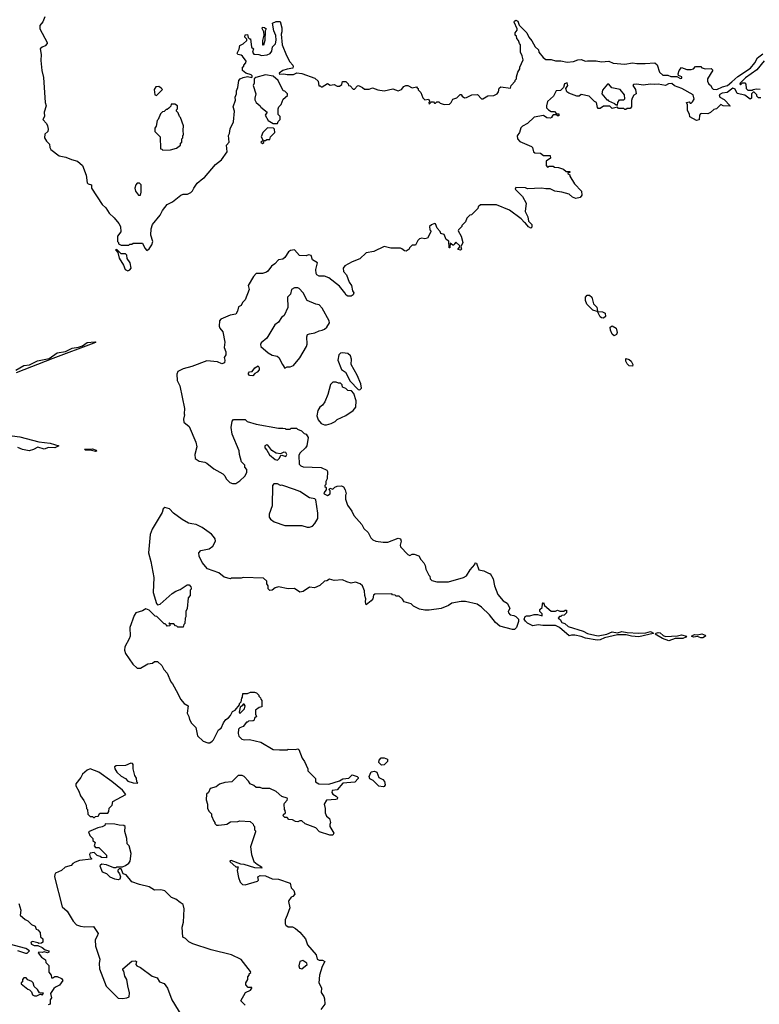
# Model space of a CAD drawing. Extents: x 2386423 to 2568864, y 578392 to 761999.
# Tile 84 of 256: x 2513495 to 2520412, y 610104 to 619309. Entities that reach past the tile are written whole.
import ezdxf

# ---------------------------------------------------------------- set-up
doc = ezdxf.new("R2010")
doc.units = 0

msp = doc.modelspace()

# ---------------------------------------------------------------- linework, layer by layer
at = {"layer": '0CON05XD'}
for points in [[(2513730, 619335), (2513710, 619290), (2513682.5, 619255), (2513682.5, 619225), (2513752.5, 619095), (2513752.5, 619085), (2513733.9, 619066.1), (2513705, 619053.3), (2513686.2, 619035), (2513697, 618983), (2513693.6, 618926.4), (2513702.9, 618835), (2513717, 618767), (2513734.3, 618535), (2513744, 618505), (2513723.3, 618445), (2513727.5, 618405), (2513710, 618375), (2513745, 618340), (2513756.4, 618316.4), (2513760, 618285), (2513756.7, 618265), (2513730.3, 618239.7), (2513728, 618205), (2513745, 618172.5), (2513772.5, 618145), (2513776.7, 618115), (2513787.5, 618095), (2513865, 618037.5), (2513925, 618024.2), (2513978.6, 618001.4), (2514036.4, 617986.4), (2514082, 617945), (2514116, 617855), (2514126, 617785), (2514135.7, 617775.7), (2514167.5, 617765), (2514166.7, 617735), (2514265, 617580), (2514299.3, 617549.3), (2514330.7, 617500.7), (2514377.7, 617457.7), (2514422.5, 617405), (2514437.5, 617375), (2514440, 617325), (2514410, 617285), (2514410, 617235), (2514420, 617225), (2514420, 617215), (2514445, 617200), (2514515, 617200), (2514525, 617210), (2514545, 617210), (2514555, 617220), (2514645, 617220), (2514663.9, 617173.9), (2514685, 617152.5), (2514705, 617167.5), (2514730, 617205), (2514740, 617235), (2514721.2, 617295), (2514724.2, 617355), (2514738, 617395), (2514808.7, 617481.3), (2514830.8, 617525), (2514875, 617580), (2514924.1, 617605.9), (2515001.2, 617668.8), (2515025, 617678), (2515065, 617678.8), (2515096.4, 617693.6), (2515112.5, 617707.5), (2515122.5, 617735), (2515155, 617780), (2515207.1, 617822.9), (2515223.8, 617835), (2515325, 617956.2), (2515381.2, 617998.8), (2515436.7, 618075), (2515430, 618135), (2515453.3, 618165), (2515446.7, 618225), (2515456.7, 618245), (2515462.3, 618287.7), (2515496, 618355), (2515504.2, 618454.2), (2515491.2, 618495), (2515513, 618557), (2515508.8, 618585), (2515523.3, 618615), (2515524, 618645), (2515536.4, 618673.6), (2515545, 618740), (2515557.5, 618755), (2515585, 618770), (2515625, 618777.5), (2515665, 618770), (2515670, 618775), (2515670, 618785), (2515660, 618795), (2515609.3, 618809.3), (2515580, 618835), (2515580, 618865), (2515590, 618875), (2515590, 618885), (2515610, 618905), (2515611.7, 618921.7), (2515579.5, 618969.5), (2515565, 618978.8), (2515535, 618983.3), (2515527.5, 618995), (2515546.4, 619033.6), (2515553.6, 619066.4), (2515585, 619082.5), (2515620, 619115), (2515618.3, 619128.3), (2515600, 619145), (2515603, 619167), (2515625, 619170), (2515631.7, 619141.7), (2515645, 619130), (2515655, 619130), (2515663.3, 619053.3), (2515680, 619035), (2515672.5, 619005), (2515686, 618986), (2515730, 618985), (2515755.7, 618975.7), (2515809.3, 618980.7), (2515837.6, 618992.4), (2515852.5, 619015), (2515860, 619055), (2515886.8, 619083.2), (2515893.2, 619116.8), (2515891.2, 619161.2), (2515871.9, 619205), (2515860, 619275), (2515895, 619291.2), (2515931.7, 619291.7), (2515947, 619233), (2515947.5, 619195), (2515940, 619175), (2515950, 619075), (2515990, 618975), (2516022.5, 618915), (2516050, 618885), (2516052.5, 618875), (2516050, 618855), (2515995, 618847.5), (2515955, 618832.5), (2515921.7, 618808.3), (2515925, 618800), (2515965, 618803.3), (2515995, 618796.7), (2516055, 618796.7), (2516086.4, 618813.6), (2516135, 618806.7), (2516255, 618762.5), (2516287.5, 618735), (2516291.7, 618691.7), (2516305, 618690), (2516315, 618680), (2516325, 618680), (2516375, 618712.5), (2516398.3, 618698.3), (2516435, 618702.5), (2516465, 618687.5), (2516485, 618687.5), (2516508.3, 618701.7), (2516515, 618730), (2516545, 618730), (2516568.3, 618708.3), (2516570, 618695), (2516585, 618690), (2516615, 618660), (2516625, 618660), (2516655, 618690), (2516665, 618692.5), (2516700, 618675), (2516718.3, 618658.3), (2516761.7, 618658.3), (2516795, 618672.5), (2516843, 618653), (2516905, 618643.3), (2516985, 618662.5), (2517035, 618642.5), (2517065, 618657.5), (2517087, 618683), (2517105, 618692.5), (2517125, 618692.5), (2517165, 618672.5), (2517205, 618680), (2517211.7, 618671.7), (2517220, 618665), (2517221.7, 618651.7), (2517247, 618627), (2517265, 618580), (2517285, 618560), (2517316.7, 618566.7), (2517330, 618545), (2517320, 618535), (2517325, 618520), (2517345, 618540), (2517365, 618540), (2517375, 618530), (2517385, 618530), (2517395, 618540), (2517415, 618540), (2517428.3, 618528.3), (2517465, 618517.5), (2517515, 618520), (2517530, 618535), (2517545, 618567.5), (2517582.3, 618577.7), (2517615, 618610), (2517625, 618610), (2517633.6, 618593.6), (2517655, 618580), (2517675, 618582.5), (2517723.6, 618606.4), (2517775, 618610), (2517815, 618570), (2517825, 618570), (2517873.6, 618596.4), (2517928.3, 618601.7), (2517960, 618615), (2517972.5, 618635), (2517980.5, 618669.5), (2517995, 618682.5), (2518085, 618670), (2518090, 618695), (2518130, 618735), (2518130, 618745), (2518140, 618755), (2518140, 618775), (2518153, 618817), (2518171.7, 618848.3), (2518172.5, 618865), (2518202.5, 618935), (2518195, 618970), (2518177.5, 619005), (2518180, 619075), (2518170, 619085), (2518160, 619115), (2518143, 619133), (2518140, 619155), (2518130, 619165), (2518130, 619185), (2518147.5, 619212.5), (2518147.5, 619225), (2518120, 619285), (2518121.2, 619295), (2518135, 619305.7), (2518153.3, 619295), (2518165, 619257.5), (2518237.3, 619187.3), (2518255.8, 619145.8), (2518285, 619110), (2518314.2, 619054.2), (2518345.8, 619025.8), (2518351.2, 619005), (2518390, 618955), (2518415, 618936.7), (2518465, 618935.8), (2518504.3, 618924.3), (2518556.1, 618923.9), (2518615, 618912.5), (2518675, 618918.8), (2518715, 618933.3), (2518745, 618936.7), (2518785, 618921.2), (2518805.9, 618925.9), (2518885, 618923.8), (2518935, 618913.8), (2519005, 618920), (2519043.9, 618903.9), (2519155, 618894), (2519226.1, 618906.1), (2519265, 618898.8), (2519345, 618898.8), (2519435, 618906.7), (2519457.9, 618887.9), (2519477.5, 618817.5), (2519510.3, 618790.3), (2519555, 618790), (2519585, 618776.7), (2519639.3, 618779.3), (2519675, 618758.8), (2519688, 618762), (2519686.7, 618775), (2519657.5, 618787.5), (2519653.9, 618803.9), (2519662.9, 618835), (2519685, 618862.5), (2519735, 618843.8), (2519775, 618842.5), (2519795, 618850), (2519815, 618870), (2519865, 618870), (2519875, 618860), (2519908.3, 618848.3), (2519961.7, 618851.7), (2519977, 618837), (2519927.5, 618755), (2519927.5, 618735), (2519940, 618705), (2519956.4, 618696.4), (2519969.5, 618669.5), (2519980.6, 618660.6), (2520015, 618657.5), (2520068.6, 618681.4), (2520115, 618692.9), (2520153.4, 618726.6), (2520211.5, 618778.5), (2520328, 618855), (2520371.2, 618905), (2520395, 618952.5), (2520445, 618988.8)], [(2515775, 619070), (2515770, 619070), (2515769.2, 619115), (2515780, 619165), (2515777, 619197), (2515763.6, 619226.4), (2515765, 619240), (2515785.8, 619235.8), (2515798.8, 619225), (2515790, 619205), (2515787.5, 619115), (2515775, 619070)], [(2520455.7, 618925), (2520388.9, 618841.1), (2520281.2, 618765), (2520232.5, 618715), (2520230, 618705), (2520235, 618700), (2520255, 618720), (2520275, 618720), (2520287, 618707), (2520290, 618665), (2520305, 618650), (2520345, 618650), (2520353, 618657), (2520385, 618662.5), (2520418.3, 618658.3)], [(2515905, 618340), (2515911.7, 618358.3), (2515930, 618375), (2515930, 618405), (2515912.5, 618422.5), (2515913, 618477), (2515920, 618495), (2515940, 618515), (2515960, 618565), (2515998.3, 618601.7), (2516000, 618615), (2515975, 618640), (2515960, 618645), (2515910.7, 618740.7), (2515865, 618780), (2515795, 618792.5), (2515703, 618767), (2515687.5, 618755), (2515687.5, 618715), (2515677.5, 618695), (2515703.3, 618615), (2515692.5, 618575), (2515695, 618560), (2515707.5, 618535), (2515742.5, 618505), (2515750.7, 618490.7), (2515810, 618445), (2515790, 618415), (2515820, 618365), (2515865, 618340), (2515905, 618340)], [(2520140, 618505), (2520135, 618500), (2520075, 618502.5), (2520053, 618517), (2520010, 618475), (2519985, 618470), (2519955, 618440), (2519931.7, 618428.3), (2519875, 618432.5), (2519861.7, 618428.3), (2519852.5, 618415), (2519848.3, 618371.7), (2519825, 618367.5), (2519761.7, 618401.7), (2519760, 618425), (2519740.7, 618460.7), (2519741.7, 618511.7), (2519730, 618535), (2519755, 618540), (2519765, 618530), (2519775, 618530), (2519788.3, 618541.7), (2519802.5, 618565), (2519792.5, 618605), (2519687.5, 618665), (2519620, 618690), (2519595, 618711.5), (2519561.1, 618708.9), (2519535, 618692.5), (2519465, 618706.4), (2519435, 618702), (2519394, 618706), (2519325, 618697.5), (2519265, 618706.2), (2519236.4, 618703.6), (2519227.5, 618695), (2519252.5, 618655), (2519260, 618615), (2519237, 618603), (2519223.6, 618576.4), (2519217, 618553), (2519217, 618493), (2519205, 618480), (2519175, 618480), (2519165, 618470), (2519155, 618470), (2519145, 618480), (2519095, 618480), (2519085, 618490), (2519035, 618480), (2519015, 618500), (2518955, 618500), (2518925, 618480), (2518905, 618480), (2518898.3, 618488.3), (2518890, 618535), (2518870, 618545), (2518820, 618595), (2518745, 618610), (2518727, 618593), (2518705, 618592.5), (2518631.7, 618621.7), (2518612.5, 618635), (2518602.5, 618665), (2518622.5, 618695), (2518615, 618717.5), (2518590.7, 618709.3), (2518580, 618675), (2518551.7, 618648.3), (2518512.5, 618645), (2518486.7, 618595), (2518432.5, 618545), (2518422.5, 618505), (2518422.5, 618485), (2518440, 618465), (2518465, 618450), (2518495, 618450), (2518515, 618430), (2518538.3, 618428.3), (2518538.3, 618411.7), (2518525, 618410), (2518515, 618420), (2518485, 618420), (2518470, 618405), (2518470, 618395), (2518455, 618387.5), (2518425, 618392.5), (2518395, 618412.5), (2518305, 618396.7), (2518245, 618340), (2518197.5, 618315), (2518181.7, 618298.3), (2518170, 618255), (2518148.3, 618221.7), (2518150, 618195), (2518171.7, 618171.7), (2518280, 618125), (2518290, 618115), (2518300, 618075), (2518313, 618063), (2518365, 618060), (2518395, 618040), (2518455, 618040), (2518460, 618015), (2518420, 617985), (2518420, 617945), (2518431.7, 617931.7), (2518445, 617940), (2518485, 617940), (2518495, 617930), (2518535, 617927.5), (2518581.7, 617911.7), (2518605, 617890), (2518638.3, 617888.3), (2518638.3, 617881.7), (2518621.7, 617878.3), (2518621.7, 617871.7), (2518638.3, 617858.3), (2518640, 617845), (2518683.6, 617773.6), (2518750, 617705), (2518751.7, 617668.3), (2518735, 617647.5), (2518695, 617638.8), (2518665, 617648.8), (2518635, 617677.5), (2518565, 617696.2), (2518500, 617705), (2518455, 617728.8), (2518415, 617726.2), (2518375, 617733.8), (2518245, 617727.5), (2518225, 617737.5), (2518135, 617740), (2518130, 617725), (2518197, 617657), (2518230, 617595), (2518222.5, 617515), (2518247.3, 617467.3), (2518252.5, 617425), (2518285.7, 617395), (2518285, 617370), (2518275, 617360), (2518252, 617372), (2518226.7, 617406.7), (2518215, 617412.5), (2518185, 617447.5), (2518075, 617526.7), (2517955, 617576.7), (2517805, 617577.5), (2517781.7, 617558.3), (2517780, 617545), (2517720, 617485), (2517705, 617480), (2517677, 617453), (2517665, 617420), (2517630, 617385), (2517630, 617375), (2517597.5, 617345), (2517596.7, 617335), (2517623.9, 617283.9), (2517638.8, 617225), (2517620, 617185), (2517627.5, 617165), (2517617, 617153), (2517591.7, 617161.7), (2517608.3, 617181.7), (2517610, 617195), (2517575, 617230), (2517560, 617215), (2517555, 617200), (2517545, 617200), (2517521.7, 617218.3), (2517517.5, 617175), (2517510, 617175), (2517508.3, 617238.3), (2517482.5, 617255), (2517465, 617300), (2517435, 617310), (2517428.3, 617328.3), (2517399.3, 617359.3), (2517385, 617400), (2517375, 617402.5), (2517345, 617390), (2517327.5, 617375), (2517330, 617345), (2517340, 617335), (2517340, 617325), (2517310, 617265), (2517285, 617260), (2517255, 617267.5), (2517235, 617260), (2517217.5, 617245), (2517195, 617200), (2517165, 617200), (2517140, 617175), (2517136.4, 617163.6), (2517110, 617145), (2517095, 617147.5), (2517067.7, 617167.7), (2517055, 617173.3), (2516965, 617173.3), (2516905, 617190), (2516807, 617143), (2516735, 617130), (2516675, 617072.5), (2516605, 617046.7), (2516535, 617006.7), (2516520, 616985), (2516523.8, 616955), (2516550, 616925), (2516576.7, 616855), (2516598, 616825), (2516606, 616775), (2516621.2, 616755), (2516615, 616736.2), (2516595, 616724.2), (2516565, 616724), (2516546.7, 616735), (2516536.2, 616756.2), (2516485, 616817.5), (2516387, 616897), (2516345, 616910), (2516295, 616910), (2516275, 616922.5), (2516266.7, 616935), (2516263.3, 616975), (2516280, 617035), (2516233.6, 617063.6), (2516220, 617105), (2516195, 617110), (2516175, 617102.5), (2516113, 617103), (2516065, 617157.5), (2516028.3, 617151.7), (2516010, 617140), (2515973.9, 617086.1), (2515955, 617071.2), (2515915, 617062.5), (2515882.5, 617025), (2515850, 617005), (2515815, 616956.7), (2515802.3, 616947.7), (2515765, 616936.2), (2515705, 616936.7), (2515681.7, 616908.3), (2515632.5, 616825), (2515640, 616785), (2515605, 616690), (2515580, 616665), (2515565, 616637.5), (2515540, 616625), (2515532.5, 616585), (2515517.5, 616555), (2515462.3, 616547.7), (2515375, 616510), (2515363.3, 616495), (2515360, 616445), (2515367.5, 616425), (2515395, 616390), (2515412.5, 616295), (2515407.5, 616245), (2515422.5, 616205), (2515422.5, 616175), (2515408.3, 616151.7), (2515413.3, 616125), (2515409.2, 616100.8), (2515385, 616091.2), (2515345, 616108.8), (2515245, 616118.8), (2515105, 616068), (2515025, 616046), (2514975, 616018.8), (2514964.3, 615995.7), (2514967.3, 615937.3), (2514993.8, 615885), (2515037.5, 615675), (2515032.5, 615625), (2515037.5, 615615), (2515027.5, 615575), (2515030, 615545), (2515080, 615505), (2515141.7, 615358.3), (2515151.2, 615315), (2515133.8, 615245), (2515137.5, 615205), (2515175, 615182.5), (2515225, 615172.5), (2515245, 615162.5), (2515309.3, 615109.3), (2515395, 615062.5), (2515412.5, 615045), (2515427.5, 615015), (2515461.7, 614981.7), (2515485, 614973.3), (2515515, 614973.3), (2515555, 614997.5), (2515599.3, 615040.7), (2515620, 615075), (2515620, 615105), (2515600, 615125), (2515600, 615145), (2515570, 615175), (2515550, 615245), (2515547, 615277), (2515483.6, 615433.6), (2515473.3, 615495), (2515482.5, 615555), (2515495, 615570), (2515605, 615570), (2515623, 615553), (2515705, 615527.5), (2515915, 615488.8), (2515955, 615490), (2515977, 615487), (2515985, 615480), (2516025, 615480), (2516035, 615490), (2516085, 615490), (2516091.7, 615481.7), (2516130, 615465), (2516155, 615440), (2516175, 615432.5), (2516193.6, 615403.6), (2516180, 615325), (2516166.7, 615305), (2516113.3, 615255), (2516106.7, 615235), (2516107.5, 615155), (2516125, 615137.5), (2516145, 615130), (2516315, 615122.5), (2516367, 615097), (2516372.5, 615085), (2516370, 615015), (2516358.3, 614991.7), (2516357.5, 614962.5), (2516350, 614955), (2516350, 614945), (2516360, 614935), (2516360, 614915), (2516340, 614885), (2516342.5, 614875), (2516375, 614860), (2516400, 614875), (2516400, 614905), (2516390, 614915), (2516395, 614930), (2516425, 614920), (2516441.7, 614938.3), (2516465, 614947.5), (2516505, 614950), (2516523, 614943), (2516537.5, 614915), (2516547.5, 614875), (2516542.5, 614865), (2516543.3, 614825), (2516559.3, 614769.3), (2516602.5, 614715), (2516620, 614675), (2516695, 614590), (2516713.6, 614553.6), (2516752.5, 614515), (2516777.5, 614465), (2516796.4, 614446.4), (2516825, 614432.5), (2516895, 614423.3), (2516937, 614423), (2517035, 614462.5), (2517056.7, 614456.7), (2517062.5, 614435), (2517052.5, 614395), (2517055, 614380), (2517125, 614310), (2517145, 614300), (2517165, 614312.5), (2517185, 614312.5), (2517226.4, 614296.4), (2517245, 614262.5), (2517275, 614230), (2517287, 614207), (2517293, 614173), (2517320, 614115), (2517330, 614105), (2517333, 614083), (2517350, 614065), (2517395, 614052.5), (2517505, 614053.3), (2517645, 614092.5), (2517675, 614110), (2517707.5, 614165), (2517750, 614215), (2517755, 614230), (2517767, 614227), (2517790, 614165), (2517835, 614157.5), (2517885, 614130), (2517895, 614130), (2517921.7, 614081.7), (2517936.7, 614015), (2517966.4, 613936.4), (2518017.5, 613875), (2518053, 613853), (2518070, 613825), (2518077.5, 613805), (2518062.5, 613775), (2518065, 613762.5), (2518082.5, 613745), (2518115, 613740), (2518135, 613730), (2518160.4, 613705), (2518158.7, 613681.3), (2518140, 613625), (2518123, 613607), (2518105, 613606.7), (2517985, 613640), (2517945, 613672.5), (2517887.5, 613745), (2517815, 613816.7), (2517773.9, 613843.9), (2517665, 613868.8), (2517625, 613868.8), (2517535, 613853.3), (2517505, 613832.5), (2517437, 613803), (2517325, 613787.5), (2517285, 613787.5), (2517235, 613797.5), (2517176.4, 613826.4), (2517155, 613846.7), (2517090, 613865), (2517075, 613890), (2517045, 613920), (2517015, 613920), (2517005, 613930), (2516983, 613933), (2516975, 613940), (2516815, 613937.5), (2516805, 613930), (2516796.7, 613895), (2516783.3, 613875), (2516735, 613840), (2516730, 613865), (2516732.5, 613895), (2516722.5, 613925), (2516719.3, 613969.3), (2516700, 614015), (2516680, 614035), (2516635, 614050), (2516595, 614042.5), (2516555, 614052.5), (2516515, 614072.5), (2516435, 614067.5), (2516393, 614077), (2516367, 614063), (2516345, 614060), (2516301.7, 614018.3), (2516251.7, 613998.3), (2516205, 614002.5), (2516146.1, 613963.9), (2516115, 613956.7), (2516065, 613992.5), (2516005, 613986.7), (2515915, 614006), (2515885, 613996.2), (2515855.8, 613974.2), (2515833.3, 613973.3), (2515818.3, 613988.3), (2515817.5, 614015), (2515807.5, 614035), (2515805, 614060), (2515775, 614087.5), (2515585, 614092.5), (2515565, 614087.5), (2515475, 614087.5), (2515465, 614082.5), (2515408.3, 614098.3), (2515357, 614137), (2515250, 614175), (2515202.5, 614235), (2515172.5, 614295), (2515170, 614325), (2515190, 614345), (2515266.6, 614363.4), (2515302.4, 614387.6), (2515326, 614435), (2515322.5, 614455), (2515308.7, 614478.7), (2515290.3, 614500.3), (2515200.3, 614560.3), (2515145, 614590.5), (2515105, 614594.4)], [(2519085, 618510), (2519090, 618535), (2519105, 618560), (2519145, 618560), (2519155, 618570), (2519152.5, 618605), (2519110, 618655), (2519033, 618673), (2519005, 618707.5), (2518993, 618707), (2518945, 618650), (2518940, 618615), (2518985, 618560), (2518995, 618560), (2519001.7, 618551.7), (2519057, 618527), (2519071.7, 618511.7), (2519085, 618510)], [(2514775, 618600), (2514830, 618655), (2514819.3, 618669.3), (2514795, 618683.3), (2514769.3, 618680.7), (2514752.5, 618655), (2514760, 618605), (2514775, 618600)], [(2520425, 618580), (2520405, 618580), (2520390, 618595), (2520390, 618605), (2520365, 618630), (2520355, 618630), (2520340, 618615), (2520340, 618575), (2520325, 618567.5), (2520275, 618602.5), (2520205, 618620), (2520185, 618660), (2520165, 618668.8), (2520110.3, 618629.7), (2520065, 618620.8), (2520037.5, 618605), (2520043.6, 618583.6), (2520083, 618563), (2520140, 618505)], [(2514835, 618090), (2514905, 618092.5), (2514961.7, 618108.3), (2515000, 618135), (2515000, 618155), (2515010, 618165), (2515010, 618195), (2515020, 618205), (2515020, 618225), (2515027.5, 618232.5), (2515022.5, 618275), (2515027, 618317), (2515000, 618395), (2514990, 618405), (2514978.3, 618438.3), (2514960, 618455), (2514960, 618465), (2514970, 618475), (2514970, 618505), (2514945, 618520), (2514911.7, 618518.3), (2514908.3, 618501.7), (2514888.3, 618481.7), (2514875, 618470), (2514865, 618470), (2514845, 618450), (2514831.7, 618448.3), (2514811.7, 618428.3), (2514790, 618375), (2514780, 618365), (2514770, 618315), (2514760, 618295), (2514760, 618265), (2514810, 618215), (2514811.7, 618101.7), (2514825, 618100), (2514835, 618090)], [(2515765, 618150), (2515778.3, 618161.7), (2515781.7, 618178.3), (2515795, 618180), (2515805, 618190), (2515835, 618190), (2515840, 618215), (2515880, 618255), (2515877, 618287), (2515870, 618295), (2515813, 618297), (2515767.5, 618255), (2515752.5, 618215), (2515770, 618185), (2515770, 618175), (2515750, 618165), (2515765, 618150)], [(2514625, 617670), (2514632.5, 617695), (2514630, 617765), (2514615, 617780), (2514595, 617780), (2514580, 617765), (2514572.5, 617735), (2514577.5, 617705), (2514605, 617670), (2514625, 617670)], [(2514505, 616960), (2514525, 616970), (2514537.5, 616985), (2514527.5, 617035), (2514500, 617075), (2514498.3, 617108.3), (2514485, 617120), (2514445, 617120), (2514405, 617160), (2514391.7, 617158.3), (2514411.7, 617131.7), (2514425, 617080), (2514466.7, 617015), (2514482.5, 616975), (2514505, 616960)], [(2515975, 616050), (2515995, 616062.5), (2516025, 616063.3), (2516055, 616077.5), (2516115, 616147.5), (2516176.7, 616255), (2516182.5, 616275), (2516180, 616345), (2516187.5, 616365), (2516205, 616373.3), (2516255, 616380), (2516295, 616401.2), (2516325, 616406), (2516346.7, 616415), (2516368.8, 616435), (2516391.2, 616475), (2516390, 616495), (2516325, 616612.5), (2516295, 616642.5), (2516265, 616648.8), (2516184, 616684), (2516147.5, 616755), (2516110, 616795), (2516095, 616802.5), (2516065, 616802.5), (2516037.5, 616785), (2516027, 616743), (2516000, 616715), (2516001.7, 616618.3), (2515967.5, 616545), (2515942.5, 616525), (2515915, 616482.5), (2515882.5, 616455), (2515805, 616332.5), (2515753.6, 616286.4), (2515747, 616273), (2515750, 616255), (2515818, 616195), (2515855, 616173.1), (2515903, 616163), (2515919.7, 616149.7), (2515954.2, 616084.2), (2515975, 616050)], [(2518895, 616580), (2518855, 616592.5), (2518798.6, 616648.6), (2518787.5, 616685), (2518786.1, 616713.9), (2518802.5, 616735), (2518825, 616734), (2518845.6, 616715.6), (2518861.2, 616651.2), (2518891.7, 616621.7), (2518900, 616585), (2518895, 616580)], [(2518955, 616517.5), (2518935, 616521.2), (2518925, 616530), (2518900, 616580), (2518945, 616577.5), (2518970, 616565), (2518972.5, 616535), (2518955, 616517.5)], [(2519055, 616353.8), (2519035, 616367.5), (2519021.2, 616405), (2519017.5, 616435), (2519035, 616447.5), (2519072.5, 616425), (2519083.3, 616385), (2519077.5, 616365), (2519055, 616353.8)], [(2513457.5, 616032.5), (2513535, 616077.5), (2513586.2, 616083.8), (2513660.3, 616119.7), (2513769.4, 616140.6), (2513845, 616193.3), (2513923.1, 616206.9), (2513985, 616238.2), (2514045, 616246.5), (2514081.5, 616258.5), (2514125, 616292.2), (2514198.8, 616298.8), (2514206.7, 616295), (2514188.8, 616285), (2513805, 616142.9), (2513461.1, 616008.9)], [(2516675, 615850), (2516690, 615865), (2516686.7, 615905), (2516652.5, 615985), (2516595.9, 616085.9), (2516597.1, 616135), (2516589.4, 616165), (2516565, 616188.6), (2516514.2, 616195.8), (2516495, 616192), (2516480.8, 616175), (2516470, 616125), (2516505, 616040), (2516542.5, 616015), (2516585, 615930), (2516661.7, 615851.7), (2516675, 615850)], [(2519225, 616070), (2519195, 616073.3), (2519175, 616092.5), (2519163.3, 616115), (2519165, 616140), (2519195, 616132.5), (2519213.3, 616115), (2519227.5, 616085), (2519225, 616070)], [(2515675, 615980), (2515645, 615982), (2515634.2, 615995), (2515636, 616005), (2515644.5, 616015.5), (2515668.8, 616021.2), (2515692.5, 616055), (2515725, 616073.3), (2515735.6, 616055), (2515734, 616035), (2515717.1, 616012.9), (2515695, 616002.5), (2515675, 615980)], [(2516345, 615520), (2516365, 615522.5), (2516407, 615533), (2516445, 615552.5), (2516465, 615572.5), (2516545, 615607.5), (2516612.5, 615655), (2516637.5, 615685), (2516642.5, 615745), (2516620, 615815), (2516598.3, 615838.3), (2516563, 615843), (2516545, 615860), (2516513.6, 615873.6), (2516510, 615895), (2516495, 615910), (2516475, 615910), (2516455, 615920), (2516425, 615920), (2516411.7, 615908.3), (2516403, 615897), (2516377.5, 615805), (2516350, 615735), (2516327.5, 615705), (2516302.5, 615685), (2516283.3, 615655), (2516273.8, 615605), (2516285, 615567.5), (2516315, 615532.5), (2516345, 615520)], [(2513425, 615418), (2513495, 615408.1), (2513675, 615363.6), (2513780.2, 615350.2), (2513862.5, 615325), (2513825, 615307.8), (2513765, 615308.9), (2513723.9, 615293.9), (2513665, 615312), (2513625, 615290), (2513585, 615278), (2513520.3, 615290.3), (2513478.8, 615308.8)], [(2514205, 615272.5), (2514155, 615284.3), (2514110, 615285), (2514100, 615295), (2514175, 615295.6), (2514210, 615285), (2514212.5, 615275), (2514205, 615272.5)], [(2515905, 615192.5), (2515923.1, 615205), (2515936, 615234), (2515945, 615236.7), (2515985, 615225.8), (2515994.4, 615245), (2515985, 615262.5), (2515965, 615264.3), (2515935, 615250), (2515895, 615255.5), (2515852, 615282), (2515815, 615330.6), (2515805, 615333.1), (2515788, 615325), (2515787.1, 615305), (2515805.8, 615285), (2515830.5, 615240.5), (2515885, 615196.9), (2515905, 615192.5)], [(2516205, 614563.8), (2516232.5, 614575), (2516255, 614597.5), (2516283, 614647), (2516283.3, 614695), (2516265, 614820), (2516255, 614830), (2516205, 614837.5), (2516115, 614896.7), (2516065.9, 614915.9), (2515947, 614957), (2515933, 614953), (2515905, 614970), (2515871.7, 614968.3), (2515860, 614955), (2515857.5, 614765), (2515827.5, 614685), (2515828.3, 614658.3), (2515840.7, 614640.7), (2515875, 614613.3), (2515975, 614580), (2516135, 614581.2), (2516183.9, 614563.9), (2516205, 614563.8)], [(2515105, 614594.4), (2515073, 614603), (2515013.8, 614635), (2514933.3, 614695), (2514896.2, 614735), (2514852.5, 614747.5), (2514836.7, 614735), (2514827.7, 614702.3), (2514734.3, 614545.7), (2514715.7, 614495), (2514700, 614325), (2514722, 614245), (2514748.8, 614095), (2514743.9, 613953.9), (2514775, 613850), (2514785, 613840), (2514810, 613845), (2514922.5, 613945), (2514953.9, 613966.1), (2514995, 613982.5), (2515060, 614025), (2515080, 614025), (2515097, 614007), (2515100, 613995), (2515100, 613985), (2515090, 613975), (2515090, 613925), (2515070, 613905), (2515060, 613805), (2515050, 613775), (2515050, 613725), (2515042.5, 613715), (2515040, 613665), (2515030, 613655), (2515025, 613630), (2514975, 613630), (2514965, 613640), (2514951.7, 613641.7), (2514935, 613660), (2514900, 613660), (2514895, 613670), (2514890, 613665), (2514900, 613660), (2514898.3, 613641.7), (2514875, 613640), (2514868.3, 613648.3), (2514855, 613660), (2514845, 613660), (2514778.3, 613728.3), (2514761.7, 613731.7), (2514705, 613790), (2514675, 613800), (2514645, 613782.5), (2514580, 613765), (2514565, 613740), (2514523.9, 613626.1), (2514526.7, 613545), (2514520, 613520), (2514477.5, 613445), (2514476.2, 613415), (2514485, 613382.5), (2514553.3, 613285), (2514595, 613247.5), (2514625, 613247.5), (2514693, 613287), (2514737, 613293), (2514755, 613310), (2514785, 613310), (2514825, 613270), (2514842.5, 613235), (2514875, 613200), (2514908.3, 613118.3), (2514925, 613100), (2514975, 613010), (2514997.5, 612955), (2515032.5, 612915), (2515070, 612895), (2515062.5, 612825), (2515077.5, 612795), (2515082.5, 612765), (2515100.7, 612730.7), (2515141.7, 612691.7), (2515157.5, 612615), (2515210, 612565), (2515255, 612547.5), (2515271.7, 612548.3), (2515296.4, 612563.6), (2515307.5, 612575), (2515355, 612670), (2515380, 612685), (2515400, 612735), (2515423, 612767), (2515448.3, 612781.7), (2515467, 612803), (2515485, 612840), (2515510, 612855), (2515550, 612905), (2515550, 612915), (2515567, 612933), (2515573, 612967), (2515580, 612975), (2515581.7, 613008.3), (2515625, 613010), (2515655, 613022.5), (2515691.7, 613021.7), (2515710, 613015), (2515730, 612995), (2515730, 612985), (2515748.3, 612968.3), (2515750, 612955), (2515760, 612945), (2515760, 612885), (2515735, 612880), (2515700, 612855), (2515700, 612815), (2515710, 612795), (2515691.7, 612778.3), (2515688.3, 612761.7), (2515677, 612753), (2515635, 612750), (2515625, 612740), (2515615, 612740), (2515585, 612700), (2515555, 612690), (2515540, 612675), (2515537.5, 612635), (2515545, 612610), (2515573.9, 612583.9), (2515595, 612577.5), (2515645, 612580), (2515750, 612555), (2515865, 612487.5), (2515925, 612482.5), (2515995, 612482.5), (2516005, 612490), (2516075, 612487.5), (2516095, 612492.5), (2516105, 612487.5), (2516136.7, 612405), (2516157.5, 612375), (2516190, 612305), (2516190, 612285), (2516260, 612215), (2516260, 612185), (2516293.6, 612163.6), (2516385, 612163.3), (2516487, 612193), (2516518.3, 612211.7), (2516571.7, 612218.3), (2516605, 612250), (2516650, 612235), (2516660, 612225), (2516660, 612215), (2516628.3, 612181.7), (2516518.3, 612171.7), (2516465, 612110), (2516417, 612103), (2516413.3, 612085), (2516425, 612067.5), (2516455, 612050), (2516467, 612037), (2516465, 612022.5), (2516453, 612017), (2516365, 612012.5), (2516342.5, 611975), (2516352.5, 611935), (2516351.2, 611895), (2516364.2, 611864.2), (2516391.7, 611841.7), (2516402.5, 611805), (2516393.9, 611786.1), (2516396.7, 611765), (2516433.3, 611705), (2516423.8, 611686.2), (2516395, 611686), (2516300, 611715), (2516265, 611752.5), (2516165, 611790), (2516135, 611820), (2516115, 611820), (2516095, 611810), (2516075, 611812.5), (2516047, 611827), (2516013, 611833), (2515995, 611850), (2515975, 611850), (2515960, 611865), (2515961.7, 611878.3), (2515980, 611895), (2515977, 611917), (2515970, 611925), (2515967.5, 611975), (2515970, 611985), (2515996.7, 612013.3), (2516000, 612025), (2515995, 612030), (2515945, 612047.5), (2515893, 612093), (2515835, 612122.5), (2515765, 612120), (2515745, 612130), (2515705, 612130), (2515685, 612150), (2515650, 612165), (2515635, 612190), (2515595, 612232.5), (2515575, 612242.5), (2515538.3, 612241.7), (2515480, 612185), (2515415, 612177.5), (2515365, 612162.5), (2515331.7, 612138.3), (2515275, 612120), (2515260, 612085), (2515243, 612067), (2515240, 612015), (2515252.5, 611975), (2515252.5, 611935), (2515267, 611907), (2515287.5, 611885), (2515287.5, 611865), (2515310, 611815), (2515320, 611805), (2515320, 611795), (2515335, 611780), (2515355, 611777.5), (2515410, 611785), (2515431.7, 611788.3), (2515465, 611810), (2515535, 611812.5), (2515555, 611820), (2515651.7, 611811.7), (2515678.3, 611788.3), (2515680, 611775), (2515690, 611765), (2515690, 611735), (2515700, 611725), (2515700, 611715), (2515653.6, 611576.4), (2515662.5, 611505), (2515685, 611440), (2515715, 611412.5), (2515755, 611390), (2515760, 611375), (2515695, 611381.2), (2515595, 611411.2), (2515563.3, 611413.3), (2515473.3, 611446.7), (2515460, 611445), (2515462.5, 611435), (2515515, 611390), (2515538.3, 611388.3), (2515530, 611355), (2515540.7, 611290.7), (2515557.5, 611245), (2515580, 611225), (2515605, 611221.2), (2515717.5, 611255), (2515727.5, 611265), (2515723, 611297), (2515745, 611308.8), (2515795, 611303.8), (2515857.3, 611277.3), (2515915, 611274.3), (2516024, 611235), (2516033.2, 611193.2), (2516058.8, 611168.8), (2516067.5, 611135), (2516049.3, 611110.7), (2516032.5, 611105), (2516013.3, 611075), (2516010, 611065), (2516021.2, 611005), (2515996.2, 610936.2), (2515978.8, 610895), (2515977, 610857), (2515982.5, 610845), (2516005, 610827.5), (2516045, 610827.5), (2516075, 610812.5), (2516115, 610777.5), (2516167.5, 610715), (2516185, 610660), (2516267.5, 610565), (2516276.7, 610525), (2516295, 610516.2), (2516326.2, 610516.2), (2516347.5, 610505), (2516323.6, 610456.4), (2516297.5, 610375), (2516292.5, 610305), (2516316.4, 610256.4), (2516313, 610213), (2516338.3, 610178.3), (2516346.7, 610155), (2516350, 610105), (2516310, 610055)], [(2518895, 613509.4), (2518786.8, 613526.8), (2518745, 613543.8), (2518685.9, 613555.9), (2518654.3, 613555.7), (2518635, 613547.5), (2518543.3, 613625), (2518505, 613645.5), (2518386.1, 613643.9), (2518345, 613651.2), (2518295, 613642.5), (2518245, 613666.9), (2518225, 613684.3), (2518213.6, 613705), (2518221.4, 613728.6), (2518235, 613736.7), (2518265.8, 613734.2), (2518305, 613747.5), (2518337.5, 613747.5), (2518380, 613735), (2518380, 613755), (2518360, 613775), (2518360, 613795), (2518380, 613815), (2518383, 613847), (2518395, 613860), (2518401.7, 613831.7), (2518465, 613780), (2518505, 613780), (2518525, 613787.5), (2518545, 613780), (2518585, 613780), (2518595, 613790), (2518608.3, 613788.3), (2518610, 613765), (2518588.3, 613741.7), (2518565, 613740), (2518555, 613730), (2518541.7, 613728.3), (2518530, 613715), (2518550, 613700), (2518565, 613673.8), (2518592.5, 613662.5), (2518623.8, 613635), (2518765, 613591.1), (2518805, 613570.5), (2518873.4, 613553.4), (2518905, 613550), (2518984.7, 613565.3), (2519035, 613584.5), (2519085, 613577.8), (2519125, 613589.6), (2519175, 613580), (2519285, 613573.5), (2519352, 613578), (2519395, 613588.5), (2519422.5, 613575), (2519419.3, 613570.7), (2519285, 613540), (2519215, 613545.6), (2519166.6, 613556.6), (2519085, 613559.2), (2518965, 613528.6), (2518925, 613512.5), (2518895, 613509.4)], [(2519565, 613501.2), (2519505, 613524.4), (2519437.5, 613565), (2519446.7, 613575), (2519465, 613580.5), (2519485, 613577.5), (2519511.4, 613551.4), (2519535, 613541.8), (2519647.7, 613547.7), (2519685, 613556.9), (2519730, 613545), (2519723.3, 613535), (2519696.1, 613523.9), (2519625, 613523.1), (2519565, 613501.2)], [(2519885, 613531.1), (2519865, 613531.1), (2519835, 613541.4), (2519795, 613536), (2519776.7, 613545), (2519805, 613562.5), (2519835, 613559.2), (2519875, 613566.4), (2519906.7, 613555), (2519910, 613545), (2519885, 613531.1)], [(2515555, 612822.5), (2515596.7, 612865), (2515602.5, 612895), (2515595, 612910), (2515585, 612910), (2515576.4, 612893.6), (2515558.3, 612881.7), (2515547.5, 612835), (2515555, 612822.5)], [(2514595, 612170), (2514600, 612175), (2514590, 612185), (2514587, 612217), (2514573, 612243), (2514557.5, 612305), (2514557.5, 612345), (2514550, 612355), (2514535, 612357.5), (2514483, 612337), (2514397, 612333), (2514382.5, 612325), (2514384, 612305), (2514404, 612275), (2514445, 612235.7), (2514483.8, 612215), (2514505, 612190), (2514556.7, 612173.3), (2514595, 612170)], [(2516880, 612340), (2516854.2, 612364.2), (2516855.8, 612385), (2516875, 612408), (2516905, 612409.2), (2516933.8, 612395), (2516935.7, 612374.3), (2516905, 612343.8), (2516880, 612340)], [(2514195, 611850), (2514205, 611860), (2514228.3, 611861.7), (2514245, 611890), (2514318.3, 611891.7), (2514330, 611905), (2514331.7, 611938.3), (2514360, 611965), (2514365, 612000), (2514486.7, 612065), (2514457.5, 612105), (2514358, 612188), (2514235, 612274.5), (2514155, 612306.2), (2514126.4, 612293.6), (2514082.5, 612255), (2514066.1, 612223.9), (2514020, 612165), (2514020, 612145), (2514047, 612097), (2514063, 612053), (2514095, 612010), (2514117, 611967), (2514120, 611935), (2514130, 611925), (2514131.7, 611881.7), (2514155, 611860), (2514175, 611860), (2514185, 611850), (2514195, 611850)], [(2516893.3, 612136.7), (2516854.1, 612144.1), (2516800, 612195), (2516770.7, 612210.7), (2516763.3, 612235), (2516782.3, 612277.7), (2516813.6, 612283.6), (2516835, 612272.5), (2516853.6, 612223.6), (2516892.5, 612205), (2516905.9, 612185.9), (2516913.3, 612155), (2516905, 612140), (2516893.3, 612136.7)], [(2515602.5, 610095), (2515563.3, 610135), (2515606.1, 610213.9), (2515652.5, 610235), (2515667.5, 610255), (2515665, 610260), (2515631.7, 610261.7), (2515610, 610285), (2515610, 610305), (2515627.5, 610335), (2515628.3, 610361.7), (2515640, 610375), (2515641.7, 610388.3), (2515657.5, 610402.5), (2515655, 610410), (2515565, 610522.5), (2515475, 610566.2), (2515285, 610614.4), (2515115, 610669.4), (2515078.3, 610688.3), (2515045, 610720), (2515021.7, 610731.7), (2515016, 610825), (2515027.4, 610872.6), (2515031.9, 610995), (2515025, 611036.7), (2514997, 611057), (2514955, 611085.8), (2514915, 611103.8), (2514853.9, 611163.9), (2514815, 611173.3), (2514755, 611171.2), (2514705, 611203.3), (2514615, 611223.3), (2514545, 611250), (2514490, 611315), (2514463.3, 611323.3), (2514445, 611370), (2514425, 611370), (2514413.6, 611356.4), (2514413.3, 611345), (2514427.5, 611325), (2514437.5, 611295), (2514430, 611275), (2514415, 611267.5), (2514385, 611272.5), (2514341.2, 611291.2), (2514310, 611325), (2514269.3, 611339.3), (2514246.7, 611395), (2514251.2, 611408.8), (2514263.3, 611416.7), (2514305, 611410), (2514373, 611383), (2514395, 611382.5), (2514405, 611390), (2514455, 611390), (2514485, 611402.5), (2514516.4, 611423.6), (2514527, 611443), (2514537.5, 611515), (2514517.5, 611585), (2514500, 611605), (2514497.5, 611655), (2514478.3, 611718.3), (2514480, 611765), (2514470, 611775), (2514425, 611777.5), (2514385, 611787.5), (2514295, 611790), (2514290, 611775), (2514265, 611762.5), (2514225, 611752.5), (2514140, 611715), (2514151.7, 611681.7), (2514180, 611655), (2514180, 611635), (2514200, 611615), (2514190, 611585), (2514205, 611570), (2514235, 611570), (2514308.3, 611498.3), (2514308.3, 611471.7), (2514260, 611475), (2514246.7, 611486.7), (2514220, 611495), (2514191.7, 611521.7), (2514155, 611517.5), (2514147.5, 611505), (2514155, 611480), (2514170, 611465), (2514165, 611460), (2514055, 611447.5), (2514015, 611432.5), (2513990.7, 611419.3), (2513975, 611402.5), (2513920, 611385), (2513886.1, 611353.9), (2513830.9, 611329.1), (2513823.2, 611316.8), (2513821.9, 611295), (2513892.2, 611015), (2513938.8, 610975), (2513995, 610882.5), (2514025, 610847.5), (2514063, 610833), (2514105, 610827.5), (2514185, 610830), (2514227.5, 610765), (2514220.7, 610739.3), (2514200, 610705), (2514203, 610647), (2514246, 610525), (2514239.2, 610485), (2514242.5, 610435), (2514303.9, 610273.9), (2514415, 610162.5), (2514455, 610156.7), (2514497, 610163), (2514520, 610175), (2514521.7, 610211.7), (2514506.7, 610276.7)], [(2513487.7, 611047.7), (2513506.7, 610985), (2513498.3, 610938.3), (2513546.7, 610896.7), (2513570, 610885), (2513605, 610850), (2513640, 610835), (2513650, 610805), (2513665, 610800), (2513686.1, 610776.1), (2513690, 610735), (2513710, 610715), (2513710, 610685), (2513700, 610675), (2513675, 610672.5), (2513665, 610680), (2513615, 610690), (2513603.3, 610685), (2513600, 610675), (2513606.7, 610665), (2513630, 610655), (2513665, 610654), (2513705.9, 610635.9), (2513733.8, 610613.8), (2513766.7, 610605), (2513768.8, 610591.2), (2513756.4, 610583.6), (2513725, 610593.3), (2513705, 610588.8), (2513675, 610592.5), (2513667.5, 610585), (2513700, 610545), (2513735, 610520), (2513740, 610495), (2513767, 610467), (2513767.5, 610405), (2513790, 610375), (2513791.7, 610351.7), (2513805, 610350), (2513825, 610362.5), (2513845, 610363.3), (2513885.8, 610345.8), (2513898.8, 610325), (2513865.9, 610284.1), (2513830, 610265), (2513815, 610250), (2513782.5, 610205), (2513792.5, 610165), (2513780, 610145), (2513780, 610105), (2513761.7, 610098.3)], [(2513550.7, 610580.7), (2513565, 610582.5), (2513587.5, 610605), (2513553.3, 610625), (2513401.2, 610665)], [(2513475, 610606.2), (2513550.7, 610580.7)], [(2514506.7, 610276.7), (2514497, 610337), (2514478.3, 610368.3), (2514470, 610415), (2514460, 610425), (2514460, 610435), (2514543, 610507), (2514575, 610510), (2514586, 610505), (2514582.5, 610475), (2514590, 610465), (2514625, 610447.5), (2514735, 610366.7), (2514780.7, 610350.7), (2514803.6, 610313.6), (2514845, 610298.8), (2514878.8, 610255), (2514916.7, 610145), (2515035, 609953.3)], [(2516135, 610434.4), (2516182.5, 610475), (2516179.3, 610489.3), (2516143.9, 610513.9), (2516115.7, 610504.3), (2516104, 610465), (2516112.2, 610442.2), (2516135, 610434.4)], [(2513655, 610182.5), (2513685, 610200), (2513695, 610200), (2513705, 610190), (2513718.3, 610208.3), (2513681.7, 610211.7), (2513663, 610243), (2513631.7, 610271.7), (2513620, 610305), (2513608.3, 610318.3), (2513571.7, 610331.7), (2513555, 610350), (2513535, 610350), (2513520, 610335), (2513520, 610315), (2513510, 610305), (2513510, 610295), (2513570, 610245), (2513588.3, 610238.3), (2513605, 610220), (2513613.6, 610193.6), (2513633, 610183), (2513655, 610182.5)]]:
    msp.add_lwpolyline(points, dxfattribs=at)

doc.saveas('drawing.dxf')
